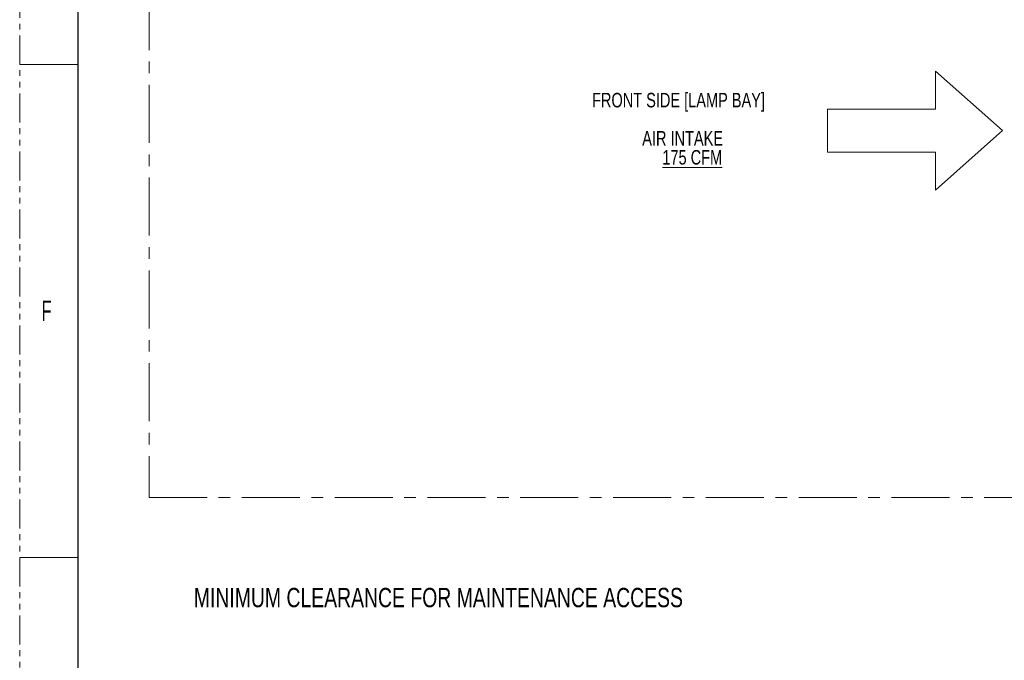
# Model space of a CAD drawing. Header units: millimetres. Extents: x 0 to 1118, y 0 to 864.
# Tile 105 of 256: x 0 to 216, y 517 to 657. Entities that reach past the tile are written whole.
import ezdxf

# ---------------------------------------------------------------- set-up
doc = ezdxf.new("R2010")
doc.units = ezdxf.units.MM
doc.linetypes.add('CENTERX2', pattern=[20.32, 12.7, -2.54, 2.54, -2.54])
doc.linetypes.add('PHANTOM', pattern=[12.7, 6.35, -1.27, 1.27, -1.27, 1.27, -1.27])
doc.styles.add('SLDTEXTSTYLE0', font='TXT', dxfattribs={"width": 0.75})
doc.styles.add('SLDTEXTSTYLE1', font='TXT', dxfattribs={"width": 0.6})

# ---------------------------------------------------------------- blocks, each defined once
blk = doc.blocks.new('Block2')
at = {"color": 7, "linetype": 'Continuous', "lineweight": 0}
for p, q in [((-3.2, 649.31), (-55.28, 590.7)), ((48.89, 590.7), (-3.2, 649.31)), ((-55.28, 590.7), (-21.99, 590.7)), ((-21.99, 590.7), (-21.99, 496.02)), ((15.6, 496.02), (15.6, 590.7)), ((15.6, 590.7), (48.89, 590.7)), ((-21.99, 496.02), (15.6, 496.02))]:
    blk.add_line(p, q, dxfattribs=at)
blk = doc.blocks.new('SW_NOTE_26')
at = {"color": 0, "linetype": 'Continuous', "lineweight": 0, "char_height": 3.175, "attachment_point": 2, "style": 'SLDTEXTSTYLE0'}
for s, insert in [('FRONT SIDE [LAMP BAY]', (23.37, 4.09)), ('AIR INTAKE', (24.27, -4.26)), ('\\L175 CFM', (26.38, -8.43))]:
    blk.add_mtext(s, dxfattribs=dict(at, insert=insert))

msp = doc.modelspace()

# ---------------------------------------------------------------- linework, layer by layer
at = {"color": 7, "linetype": 'PHANTOM', "lineweight": 0}
msp.add_line((0, 0), (0, 863.6), dxfattribs=at)
at = {"color": 7, "linetype": 'Continuous', "lineweight": 30}
msp.add_line((12.7, 838.2), (12.7, 25.4), dxfattribs=at)
at = {"color": 7, "linetype": 'CENTERX2', "lineweight": 0}
for p, q in [((28.325, 826.108), (28.325, 552.887)), ((28.325, 552.887), (612.912, 552.887))]:
    msp.add_line(p, q, dxfattribs=at)
at = {"color": 7, "linetype": 'Continuous', "lineweight": 0}
for p, q in [((0, 647.7), (12.7, 647.7)), ((0, 539.75), (12.7, 539.75))]:
    msp.add_line(p, q, dxfattribs=at)

# ---------------------------------------------------------------- block references
at = {"color": 7, "linetype": 'Continuous', "xscale": 0.25, "yscale": 0.25, "zscale": 0.25, "rotation": 270}
msp.add_blockref('Block2', (52.84, 632.412), dxfattribs=at)
at = {"color": 7, "linetype": 'Continuous', "lineweight": 0}
msp.add_blockref('SW_NOTE_26', (120.883, 637.375), dxfattribs=at)

# ---------------------------------------------------------------- texts
at = {"color": 7, "linetype": 'Continuous', "lineweight": 0, "attachment_point": 1}
for s, insert, char_height, style in [('F', (4.794, 595.998), 4.445, 'SLDTEXTSTYLE1'), ('MINIMUM CLEARANCE FOR MAINTENANCE ACCESS', (38.125, 533.085), 4.23333, 'SLDTEXTSTYLE0')]:
    msp.add_mtext(s, dxfattribs=dict(at, insert=insert, char_height=char_height, style=style))

doc.saveas('drawing.dxf')
